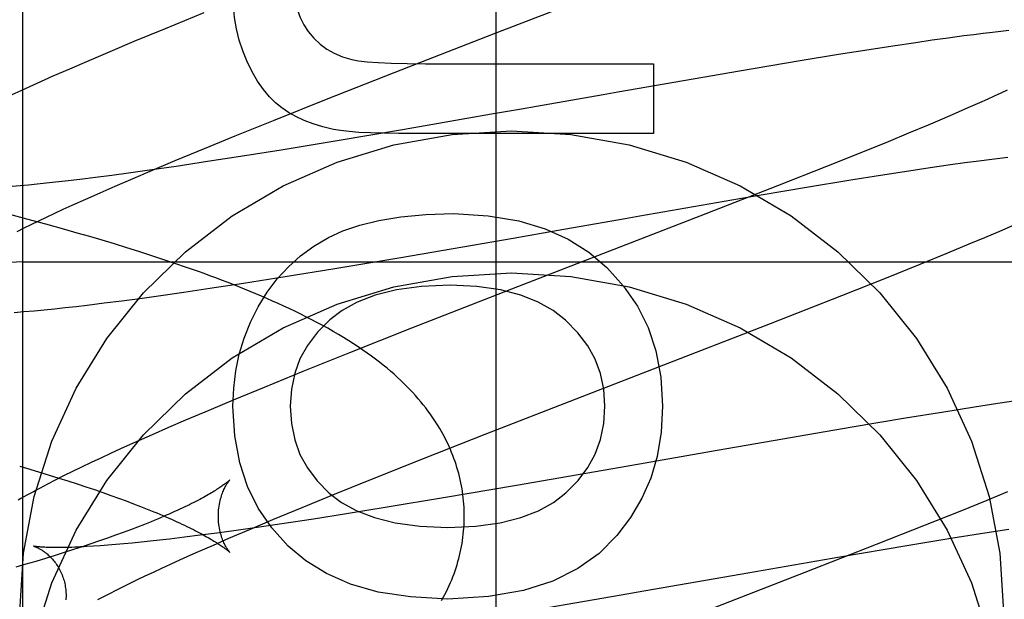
# Model space of a CAD drawing. Header units: inches. Extents: x 0 to 212, y 0 to 138.
# Tile 32 of 80: x 67.4285 to 67.5846, y 77.5928 to 77.6846. Entities that reach past the tile are written whole.
import ezdxf

# ---------------------------------------------------------------- set-up
doc = ezdxf.new("R2010")
doc.units = ezdxf.units.IN
doc.header["$LTSCALE"] = 11.6875
doc.header["$MEASUREMENT"] = 0
doc.linetypes.add('HIDDEN', pattern=[0.2, 0.1, -0.1])
doc.layers.add('DEFAULT_2', color=8, linetype='HIDDEN')
doc.layers.add('MAIN_DOOR_ASSEMBLY', color=7, linetype='CONTINUOUS')

msp = doc.modelspace()

# ---------------------------------------------------------------- linework, layer by layer
at = {"layer": 'DEFAULT_2', "color": 8, "linetype": 'HIDDEN'}
for p, q in [((67.4289764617, 74.2870930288), (67.4289764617, 79.78759702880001)), ((67.5036086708, 77.6823650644), (67.52469386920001, 77.69052256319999)), ((67.4576903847, 77.6856940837), (67.45154478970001, 77.6831924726)), ((67.45154478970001, 77.6831924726), (67.4465967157, 77.6811481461)), ((67.4879892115, 77.6762955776), (67.5036086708, 77.6823650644)), ((67.5757164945, 77.6817136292), (67.5731709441, 77.6813597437)), ((67.57818688, 77.6820429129), (67.5757164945, 77.6817136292)), ((67.5797670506, 77.6822450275), (67.57818688, 77.6820429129)), ((67.5812774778, 77.6824311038), (67.5797670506, 77.6822450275)), ((67.58270958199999, 77.6826002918), (67.5812774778, 77.6824311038)), ((67.5840628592, 77.6827528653), (67.58270958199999, 77.6826002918)), ((67.5853381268, 77.68288931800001), (67.5840628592, 77.6827528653)), ((67.4465967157, 77.6811481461), (67.4427649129, 77.6795423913)), ((67.5669442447, 77.6804447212), (67.56319092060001, 77.6798665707)), ((67.5705589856, 77.6809835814), (67.5669442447, 77.6804447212)), ((67.5731709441, 77.6813597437), (67.5705589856, 77.6809835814)), ((67.4427649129, 77.6795423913), (67.4390548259, 77.6779650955)), ((67.55831470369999, 77.6790925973), (67.5522114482, 77.6780953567)), ((67.56319092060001, 77.6798665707), (67.55831470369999, 77.6790925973)), ((67.4390548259, 77.6779650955), (67.4363573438, 77.6768019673)), ((67.49279703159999, 77.6776556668), (67.5289566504, 77.6776556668)), ((67.5289566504, 77.6776556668), (67.5289566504, 77.6666052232)), ((67.5522114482, 77.6780953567), (67.5426029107, 77.6764791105)), ((67.4337343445, 77.6756556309), (67.4311908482, 77.6745274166)), ((67.4363573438, 77.6768019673), (67.4337343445, 77.6756556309)), ((67.4771058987, 77.672018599), (67.4879892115, 77.6762955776)), ((67.5426029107, 77.6764791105), (67.5233328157, 77.67314159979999)), ((67.4311908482, 77.6745274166), (67.4287357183, 77.67342040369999)), ((67.4287357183, 77.67342040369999), (67.4271433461, 77.67269157)), ((67.5209989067, 77.67273306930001), (67.5104032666, 77.6708763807)), ((67.5233328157, 77.67314159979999), (67.5209989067, 77.67273306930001)), ((67.58298982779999, 77.6725075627), (67.5818626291, 77.67199360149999)), ((67.5840617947, 77.6730032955), (67.58298982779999, 77.6725075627)), ((67.5850774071, 77.6734801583), (67.5840617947, 77.6730032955)), ((67.4687043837, 77.6686725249), (67.4771058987, 77.672018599)), ((67.5104032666, 77.6708763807), (67.508036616, 77.6704621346)), ((67.58068136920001, 77.6714620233), (67.5788108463, 77.6706329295)), ((67.5818626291, 77.67199360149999), (67.58068136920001, 77.6714620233)), ((67.5033011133, 77.6696349), (67.4891832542, 77.6671925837)), ((67.508036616, 77.6704621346), (67.5033011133, 77.6696349)), ((67.5768256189, 77.66976737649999), (67.57472988, 77.668867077)), ((67.5788108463, 77.6706329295), (67.5768256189, 77.66976737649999)), ((67.46264194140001, 77.6662248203), (67.4687043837, 77.6686725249)), ((67.5725278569, 77.6679336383), (67.5694338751, 77.6666401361)), ((67.57472988, 77.668867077), (67.5725278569, 77.6679336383)), ((67.4577776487, 77.6642350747), (67.46264194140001, 77.6662248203)), ((67.4891832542, 77.6671925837), (67.478827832, 77.6654393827)), ((67.5289566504, 77.6666052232), (67.4885610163, 77.6666052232)), ((67.5694338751, 77.6666401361), (67.5661686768, 77.6652938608)), ((67.478827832, 77.6654393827), (67.4699117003, 77.6639700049)), ((67.5661686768, 77.6652938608), (67.5618618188, 77.66354172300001)), ((67.4531071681, 77.6622979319), (67.4577776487, 77.6642350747)), ((67.46346167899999, 77.662938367), (67.4582733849, 77.66213278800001)), ((67.4699117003, 77.6639700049), (67.46346167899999, 77.662938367)), ((67.5618618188, 77.66354172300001), (67.5563905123, 77.661345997)), ((67.5839200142, 77.66270100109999), (67.5851735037, 77.6628478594)), ((67.4532784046, 77.6613822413), (67.4494361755, 77.6608249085)), ((67.4495244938, 77.6607905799), (67.4531071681, 77.6622979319)), ((67.4582733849, 77.66213278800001), (67.4532784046, 77.6613822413)), ((67.5563905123, 77.661345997), (67.54864164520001, 77.6582782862)), ((67.57286211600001, 77.6612046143), (67.57608093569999, 77.6616693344)), ((67.57608093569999, 77.6616693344), (67.578370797, 77.6619873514)), ((67.578370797, 77.6619873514), (67.5805491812, 77.6622782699)), ((67.5805491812, 77.6622782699), (67.5826116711, 77.6625413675)), ((67.5826116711, 77.6625413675), (67.5839200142, 77.66270100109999)), ((67.4430761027, 77.659949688), (67.4405040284, 77.659616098)), ((67.4457423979, 77.6603085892), (67.4430761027, 77.659949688)), ((67.4494361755, 77.6608249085), (67.4457423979, 77.6603085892)), ((67.4460900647, 77.6593247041), (67.4495244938, 77.6607905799)), ((67.5602494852, 77.6592436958), (67.5649785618, 77.65999995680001)), ((67.5649785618, 77.65999995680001), (67.5694636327, 77.6606954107)), ((67.5694636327, 77.6606954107), (67.57286211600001, 77.6612046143)), ((67.428566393, 77.6582952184), (67.4273060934, 77.6581867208)), ((67.4298813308, 77.658416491), (67.428566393, 77.6582952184)), ((67.43124959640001, 77.6585505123), (67.4298813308, 77.658416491)), ((67.43266986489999, 77.6586972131), (67.43124959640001, 77.6585505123)), ((67.4341407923, 77.658856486), (67.43266986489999, 77.6586972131)), ((67.435661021, 77.6590281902), (67.4341407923, 77.658856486)), ((67.438030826, 77.6593086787), (67.435661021, 77.6590281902)), ((67.4405040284, 77.659616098), (67.438030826, 77.6593086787)), ((67.4412395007, 77.65721164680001), (67.4436179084, 77.6582547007)), ((67.4436179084, 77.6582547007), (67.4460900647, 77.6593247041)), ((67.54864164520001, 77.6582782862), (67.5372901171, 77.6538418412)), ((67.5532597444, 77.6580931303), (67.5602494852, 77.6592436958)), ((67.4389592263, 77.6561971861), (67.4412395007, 77.65721164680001)), ((67.5426349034, 77.65629211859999), (67.5532597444, 77.6580931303)), ((67.4353883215, 77.6545745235), (67.4367812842, 77.6552129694)), ((67.4367812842, 77.6552129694), (67.4389592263, 77.6561971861)), ((67.5268023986, 77.6535431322), (67.5426349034, 77.65629211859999)), ((67.4295967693, 77.65303302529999), (67.42655857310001, 77.6538379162)), ((67.432749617, 77.6533426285), (67.4340440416, 77.6539508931)), ((67.4340440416, 77.6539508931), (67.4353883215, 77.6545745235)), ((67.5372901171, 77.6538418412), (67.50741869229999, 77.6422770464)), ((67.52447443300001, 77.653135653), (67.5268023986, 77.6535431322)), ((67.4291774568, 77.6516161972), (67.4303151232, 77.6521746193)), ((67.4326165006, 77.6522144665), (67.4295967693, 77.65303302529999)), ((67.4303151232, 77.6521746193), (67.4315062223, 77.6527503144)), ((67.4315062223, 77.6527503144), (67.432749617, 77.6533426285)), ((67.4356155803, 77.65138141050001), (67.4326165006, 77.6522144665)), ((67.5138695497, 77.6512773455), (67.52447443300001, 77.653135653)), ((67.5838738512, 77.6511308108), (67.5861436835, 77.6521148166)), ((67.4280941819, 77.6510756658), (67.4291774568, 77.6516161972)), ((67.4376029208, 77.6508173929), (67.4356155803, 77.65138141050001)), ((67.43958010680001, 77.6502460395), (67.4376029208, 77.6508173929)), ((67.50672941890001, 77.6500291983), (67.5114930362, 77.6508613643)), ((67.5114930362, 77.6508613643), (67.5138695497, 77.6512773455)), ((67.5814942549, 77.6501147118), (67.5838738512, 77.6511308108)), ((67.44154629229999, 77.6496670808), (67.43958010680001, 77.6502460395)), ((67.4435003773, 77.649080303), (67.44154629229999, 77.6496670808)), ((67.4454413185, 77.6484854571), (67.4435003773, 77.649080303)), ((67.4889230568, 77.646957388), (67.50672941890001, 77.6500291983)), ((67.5756681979, 77.6476794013), (67.5790439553, 77.6490823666)), ((67.5790439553, 77.6490823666), (67.5814942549, 77.6501147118)), ((67.44736866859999, 77.64788208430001), (67.4454413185, 77.6484854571)), ((67.44928260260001, 77.6472694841), (67.44736866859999, 77.64788208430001)), ((67.4511833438, 77.6466468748), (67.44928260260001, 77.6472694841)), ((67.5712471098, 77.6458693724), (67.5756681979, 77.6476794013)), ((67.4289764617, 77.6462688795), (67.9289764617, 77.6462688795)), ((67.4530708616, 77.6460134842), (67.4511833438, 77.6466468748)), ((67.4549447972, 77.64536857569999), (67.4530708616, 77.6460134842)), ((67.4784642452, 77.645202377), (67.4889230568, 77.646957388)), ((67.5656782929, 77.6436236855), (67.5712471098, 77.6458693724)), ((67.4705470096, 77.6439116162), (67.4784642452, 77.645202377)), ((67.45863333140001, 77.6420563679), (67.4639588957, 77.6428704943)), ((67.4639588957, 77.6428704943), (67.4705470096, 77.6439116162)), ((67.5588509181, 77.6409090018), (67.5656782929, 77.6436236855)), ((67.4504711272, 77.6408695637), (67.4544940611, 77.6414441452)), ((67.4544940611, 77.6414441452), (67.45863333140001, 77.6420563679)), ((67.50741869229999, 77.6422770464), (67.49061080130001, 77.6357208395)), ((67.4391716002, 77.63939841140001), (67.4418865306, 77.6397287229)), ((67.4418865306, 77.6397287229), (67.4446749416, 77.6400846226)), ((67.4446749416, 77.6400846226), (67.44753626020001, 77.64046513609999)), ((67.44753626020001, 77.64046513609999), (67.4504711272, 77.6408695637)), ((67.5475188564, 77.6364654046), (67.5588509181, 77.6409090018)), ((67.42915223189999, 77.6383659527), (67.4307435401, 77.6385053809)), ((67.4307435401, 77.6385053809), (67.432354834, 77.6386574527)), ((67.432354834, 77.6386574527), (67.43399685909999, 77.6388224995)), ((67.43399685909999, 77.6388224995), (67.4356802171, 77.6390011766)), ((67.4356802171, 77.6390011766), (67.4374061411, 77.6391933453)), ((67.4374061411, 77.6391933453), (67.4391716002, 77.63939841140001)), ((67.5290023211, 77.6292874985), (67.5475188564, 77.6364654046)), ((67.49061080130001, 77.6357208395), (67.4807865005, 77.6318339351)), ((67.4807865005, 77.6318339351), (67.4733807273, 77.6288623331)), ((67.4733807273, 77.6288623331), (67.4672431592, 77.62636340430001)), ((67.5167180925, 77.6245355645), (67.5290023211, 77.6292874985)), ((67.4672431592, 77.62636340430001), (67.4623019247, 77.6243213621)), ((67.4623019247, 77.6243213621), (67.45847560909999, 77.6227174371)), ((67.5022787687, 77.618917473), (67.5167180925, 77.6245355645)), ((67.5871561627, 77.6243098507), (67.5835803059, 77.6237812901)), ((67.45847560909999, 77.6227174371), (67.4547710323, 77.6211419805)), ((67.5750220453, 77.622448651), (67.5689622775, 77.62146284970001)), ((67.5798587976, 77.623212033), (67.5750220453, 77.622448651)), ((67.5835803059, 77.6237812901), (67.5798587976, 77.623212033)), ((67.4547710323, 77.6211419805), (67.4520771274, 77.6199799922)), ((67.5689622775, 77.62146284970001), (67.5604964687, 77.6200455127)), ((67.4520771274, 77.6199799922), (67.4494594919, 77.6188355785)), ((67.5604964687, 77.6200455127), (67.5436860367, 77.6171474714)), ((67.4469192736, 77.6177083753), (67.4444602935, 77.6165991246)), ((67.4494594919, 77.6188355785), (67.4469192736, 77.6177083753)), ((67.4925317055, 77.6150830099), (67.5022787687, 77.618917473)), ((67.4444602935, 77.6165991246), (67.4428705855, 77.6158711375)), ((67.5390527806, 77.6163380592), (67.5237622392, 77.6136595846)), ((67.5436860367, 77.6171474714), (67.5390527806, 77.6163380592)), ((67.4413176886, 77.6151506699), (67.43979473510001, 77.6144340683)), ((67.4428705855, 77.6158711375), (67.4413176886, 77.6151506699)), ((67.4841628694, 77.6117480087), (67.4925317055, 77.6150830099)), ((67.4284716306, 77.6138674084), (67.4300684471, 77.6133973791)), ((67.4300684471, 77.6133973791), (67.4316341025, 77.61292835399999)), ((67.4316341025, 77.61292835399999), (67.4331672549, 77.612460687)), ((67.4368414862, 77.61301130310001), (67.4354440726, 77.6123200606)), ((67.438298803, 77.6137193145), (67.4368414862, 77.61301130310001)), ((67.43979473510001, 77.6144340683), (67.438298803, 77.6137193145)), ((67.5237622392, 77.6136595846), (67.5072520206, 77.610792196)), ((67.4341234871, 77.6116541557), (67.4328848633, 77.6110167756)), ((67.4331672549, 77.612460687), (67.4346669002, 77.6119946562)), ((67.4354440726, 77.6123200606), (67.4341234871, 77.6116541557)), ((67.4346669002, 77.6119946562), (67.43613231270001, 77.6115304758)), ((67.43613231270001, 77.6115304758), (67.4375627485, 77.611068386)), ((67.4781263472, 77.6093090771), (67.4841628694, 77.6117480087)), ((67.4375627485, 77.611068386), (67.4389573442, 77.6106086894)), ((67.4389573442, 77.6106086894), (67.44031520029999, 77.61015172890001)), ((67.44031520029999, 77.61015172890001), (67.4416352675, 77.6096979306)), ((67.5072520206, 77.610792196), (67.495703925, 77.60882991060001)), ((67.58510793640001, 77.60980054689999), (67.5818392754, 77.608453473)), ((67.4416352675, 77.6096979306), (67.44291599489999, 77.6092479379)), ((67.44291599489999, 77.6092479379), (67.4441558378, 77.60880245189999)), ((67.4441558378, 77.60880245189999), (67.44535406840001, 77.6083619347)), ((67.44535406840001, 77.6083619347), (67.4465104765, 77.6079266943)), ((67.4732842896, 77.6073268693), (67.4781263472, 77.6093090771)), ((67.495703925, 77.60882991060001), (67.4867538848, 77.6073497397)), ((67.5818392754, 77.608453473), (67.5775290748, 77.6067006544)), ((67.4465104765, 77.6079266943), (67.4476248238, 77.6074970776)), ((67.4686363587, 77.6053973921), (67.4732842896, 77.6073268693)), ((67.4867538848, 77.6073497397), (67.480270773, 77.60630803)), ((67.5775290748, 77.6067006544), (67.5720550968, 77.6045045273)), ((67.4650719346, 77.6038962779), (67.4686363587, 77.6053973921)), ((67.475050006, 77.6054928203), (67.4700183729, 77.6047315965)), ((67.480270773, 77.60630803), (67.475050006, 77.6054928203)), ((67.4460410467, 77.60379143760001), (67.4448695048, 77.60335474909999)), ((67.4471706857, 77.60422263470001), (67.4460410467, 77.60379143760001)), ((67.4482583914, 77.6046480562), (67.4471706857, 77.60422263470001)), ((67.4493038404, 77.60506727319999), (67.4482583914, 77.6046480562)), ((67.4624145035, 77.60363872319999), (67.4597198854, 77.6032719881)), ((67.4616557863, 77.6024366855), (67.4650719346, 77.6038962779)), ((67.4661436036, 77.604164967), (67.4624145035, 77.60363872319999)), ((67.4700183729, 77.6047315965), (67.4661436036, 77.604164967)), ((67.5720550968, 77.6045045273), (67.5643044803, 77.6014368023)), ((67.5808295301, 77.6032182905), (67.5853062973, 77.6039121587)), ((67.441105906, 77.6020149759), (67.439772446, 77.6015605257)), ((67.442400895, 77.6024659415), (67.441105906, 77.6020149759)), ((67.4436558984, 77.602912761), (67.442400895, 77.6024659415)), ((67.4448695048, 77.60335474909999), (67.4436558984, 77.602912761)), ((67.44917284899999, 77.6019822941), (67.4477283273, 77.6018295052)), ((67.4506673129, 77.60214757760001), (67.44917284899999, 77.6019822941)), ((67.4522104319, 77.6023252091), (67.4506673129, 77.60214757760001)), ((67.4546133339, 77.6026144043), (67.4522104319, 77.6023252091)), ((67.4571179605, 77.6029302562), (67.4546133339, 77.6026144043)), ((67.4597198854, 77.6032719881), (67.4571179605, 77.6029302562)), ((67.4591973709, 77.60137143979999), (67.4616557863, 77.6024366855)), ((67.5691319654, 77.6013155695), (67.57610910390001, 77.6024636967)), ((67.57610910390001, 77.6024636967), (67.5808295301, 77.6032182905)), ((67.4369947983, 77.60064310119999), (67.4355522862, 77.6001807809)), ((67.4384017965, 77.60110312), (67.4369947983, 77.60064310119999)), ((67.439772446, 77.6015605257), (67.4384017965, 77.60110312)), ((67.4413014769, 77.6012559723), (67.4401847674, 77.6011793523)), ((67.44247639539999, 77.6013452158), (67.4413014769, 77.6012559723)), ((67.4437078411, 77.6014471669), (67.44247639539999, 77.6013452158)), ((67.4449944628, 77.60156187), (67.4437078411, 77.6014471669)), ((67.4463350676, 77.6016893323), (67.4449944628, 77.60156187)), ((67.4477283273, 77.6018295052), (67.4463350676, 77.6016893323)), ((67.4568326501, 77.6003331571), (67.4591973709, 77.60137143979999)), ((67.5643044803, 77.6014368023), (67.55295402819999, 77.5970013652)), ((67.5585253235, 77.5995180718), (67.5691319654, 77.6013155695)), ((67.4325642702, 77.5992504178), (67.4310206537, 77.59878293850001)), ((67.4340751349, 77.599716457), (67.4325642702, 77.5992504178)), ((67.4355522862, 77.6001807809), (67.4340751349, 77.599716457)), ((67.4524015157, 77.5983440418), (67.4545659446, 77.5993234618)), ((67.4545659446, 77.5993234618), (67.4568326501, 77.6003331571)), ((67.5427177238, 77.596773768), (67.5585253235, 77.5995180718)), ((67.42944530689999, 77.598314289), (67.4278393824, 77.5978447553)), ((67.4310206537, 77.59878293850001), (67.42944530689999, 77.598314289)), ((67.4496819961, 77.5970883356), (67.4510174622, 77.5977087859)), ((67.4510174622, 77.5977087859), (67.4524015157, 77.5983440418)), ((67.44597899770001, 77.5953216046), (67.4471615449, 77.5958941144)), ((67.4471615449, 77.5958941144), (67.4483962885, 77.59648324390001)), ((67.4483962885, 77.59648324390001), (67.4496819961, 77.5970883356)), ((67.55295402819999, 77.5970013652), (67.5230992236, 77.58544313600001)), ((67.52742947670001, 77.5940956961), (67.5427177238, 77.596773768)), ((67.4427551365, 77.5937102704), (67.44377471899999, 77.5942289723)), ((67.44377471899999, 77.5942289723), (67.4448497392, 77.5947663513)), ((67.4448497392, 77.5947663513), (67.44597899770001, 77.5953216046)), ((67.4408881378, 77.5927330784), (67.44179255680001, 77.5932113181)), ((67.44179255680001, 77.5932113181), (67.4427551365, 77.5937102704)), ((67.50488386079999, 77.59019514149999), (67.5238620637, 77.593472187)), ((67.5238620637, 77.593472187), (67.52742947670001, 77.5940956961))]:
    msp.add_line(p, q, dxfattribs=at)
for points in [[(67.4718011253, 77.6911004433), (67.4718869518, 77.68935165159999), (67.4721067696, 77.6877511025), (67.4724658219, 77.68630448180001), (67.4729483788, 77.68499473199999), (67.4735387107, 77.68380479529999), (67.47424206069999, 77.6827403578)], [(67.4644955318, 77.6780854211), (67.4638385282, 77.679712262), (67.46329490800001, 77.6814040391), (67.4628627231, 77.6831563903), (67.4625478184, 77.6849824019), (67.462356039, 77.68689516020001), (67.46228543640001, 77.68889030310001)], [(67.47424206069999, 77.6827403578), (67.4751267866, 77.68167928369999), (67.4761043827, 77.68075194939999), (67.47716337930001, 77.6799628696), (67.47833818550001, 77.6792985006), (67.4796632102, 77.67874529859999), (67.4811269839, 77.6783077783)], [(67.4700207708, 77.6706570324), (67.46902858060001, 77.6714492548), (67.4680619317, 77.6724138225), (67.4671180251, 77.6735451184), (67.46620525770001, 77.6748599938), (67.4653320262, 77.6763753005), (67.4644955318, 77.6780854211)], [(67.4811269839, 77.6783077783), (67.4821743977, 77.6781096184), (67.48356730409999, 77.67794703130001), (67.4852930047, 77.6778198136), (67.4873895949, 77.6777285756), (67.48989517, 77.6776739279), (67.49279703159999, 77.6776556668)], [(67.4782374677, 77.6672308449), (67.4765534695, 77.6676372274), (67.4749984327, 77.66811370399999), (67.4735753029, 77.6686642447), (67.4722752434, 77.6692769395), (67.4710894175, 77.66993987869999), (67.4700207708, 77.6706570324)], [(67.4284764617, 77.59084626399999), (67.4290595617, 77.6000910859), (67.430743, 77.6090711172), (67.4335509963, 77.6178487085), (67.4374108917, 77.62623680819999), (67.44228882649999, 77.6341032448), (67.4480926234, 77.6413457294), (67.4547570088, 77.6478438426), (67.46216741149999, 77.6535198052), (67.4702309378, 77.6582719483), (67.4788172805, 77.66205152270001), (67.48781132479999, 77.6647815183), (67.4970746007, 77.66644504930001), (67.5064764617, 77.6669942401), (67.51587832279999, 77.66644504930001), (67.5251415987, 77.6647815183), (67.5341356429, 77.66205152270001), (67.5427219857, 77.6582719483), (67.550785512, 77.6535198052), (67.5581959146, 77.6478438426), (67.56486030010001, 77.6413457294), (67.57066409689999, 77.6341032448), (67.5755420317, 77.62623680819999), (67.5794019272, 77.6178487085), (67.5822099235, 77.6090711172), (67.58389336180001, 77.6000910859), (67.5844764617, 77.59084626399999)], [(67.4885610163, 77.6666052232), (67.4861938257, 77.6666227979), (67.4840935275, 77.6666752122), (67.48226785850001, 77.6667626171), (67.4806936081, 77.6668845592), (67.4793475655, 77.6670405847), (67.4782374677, 77.6672308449)], [(67.47744914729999, 77.6500908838), (67.4797306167, 77.651159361), (67.4824031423, 77.6520675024), (67.4854495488, 77.6528277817), (67.48892136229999, 77.6534027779), (67.4928701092, 77.6537550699), (67.497278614, 77.6538971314)], [(67.497278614, 77.6538971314), (67.5027556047, 77.6535597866), (67.50760965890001, 77.65276789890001), (67.5117921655, 77.6515031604), (67.51544895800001, 77.649820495), (67.5187258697, 77.64777482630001), (67.5215742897, 77.6453478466)], [(67.4662759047, 77.639101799), (67.4677177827, 77.6414392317), (67.46931948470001, 77.6435648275), (67.4710732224, 77.645469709), (67.4730023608, 77.6471805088), (67.47513026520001, 77.6487238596), (67.47744914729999, 77.6500908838)], [(67.430743, 77.5865791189), (67.4335509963, 77.5953567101), (67.4374108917, 77.6037448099), (67.44228882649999, 77.6116112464), (67.4480926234, 77.6188537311), (67.4547570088, 77.6253518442), (67.46216741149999, 77.6310278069), (67.4702309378, 77.6357799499), (67.4788172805, 77.6395595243), (67.48781132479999, 77.64228952), (67.4970746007, 77.6439530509), (67.5064764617, 77.6445022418), (67.51587832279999, 77.6439530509), (67.5251415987, 77.64228952), (67.5341356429, 77.6395595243), (67.5427219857, 77.6357799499), (67.550785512, 77.6310278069), (67.5581959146, 77.6253518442), (67.56486030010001, 77.6188537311), (67.57066409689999, 77.6116112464), (67.5755420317, 77.6037448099), (67.5794019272, 77.5953567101), (67.5822099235, 77.5865791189)], [(67.4989753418, 77.6059480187), (67.4989714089, 77.6064007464), (67.4989583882, 77.60688794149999), (67.49893626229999, 77.6073748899), (67.4989050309, 77.6078615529), (67.4988646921, 77.6083478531), (67.4988152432, 77.6088337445), (67.4987566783, 77.609319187), (67.49868899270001, 77.6098040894), (67.4986121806, 77.61028836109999), (67.49852622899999, 77.6107719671), (67.49843112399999, 77.6112548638), (67.4983268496, 77.61173699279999), (67.49821339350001, 77.6122182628), (67.4980907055, 77.6126987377), (67.4979587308, 77.6131784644), (67.4978174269, 77.6136574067), (67.497666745, 77.61413552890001), (67.4975066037, 77.6146128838), (67.4973369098, 77.6150895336), (67.4971576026, 77.6155654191), (67.4969686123, 77.616040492), (67.4967698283, 77.61651479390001), (67.496561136, 77.6169883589), (67.4963424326, 77.61746117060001), (67.4961136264, 77.6179331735), (67.4958745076, 77.6184045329), (67.4956248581, 77.618875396), (67.49536451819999, 77.6193457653), (67.4950933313, 77.6198156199), (67.494810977, 77.6202851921), (67.4945172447, 77.6207544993), (67.4942115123, 77.6212241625), (67.4938932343, 77.6216945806), (67.4935616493, 77.6221663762), (67.493215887, 77.6226402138), (67.4928553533, 77.6231162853), (67.4924790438, 77.6235952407), (67.4920870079, 77.6240763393), (67.4916789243, 77.62455935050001), (67.4912549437, 77.6250435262), (67.4908151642, 77.62552825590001), (67.4903595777, 77.6260131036), (67.4898883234, 77.6264975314), (67.48940117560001, 77.626981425), (67.4888980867, 77.6274645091), (67.48837864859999, 77.62794686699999), (67.4878425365, 77.62842849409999), (67.4872893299, 77.6289094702), (67.48671859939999, 77.6293898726), (67.4861299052, 77.6298697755), (67.4855230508, 77.6303490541), (67.4848967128, 77.6308284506), (67.4842499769, 77.6313083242), (67.48358099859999, 77.6317896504), (67.48288802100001, 77.63227322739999), (67.4821691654, 77.6327598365), (67.4814212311, 77.6332510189), (67.4806457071, 77.6337451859), (67.4798410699, 77.6342427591), (67.4790136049, 77.6347394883), (67.47816816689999, 77.635232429), (67.4773099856, 77.63571876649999), (67.4764463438, 77.63619489), (67.4755785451, 77.6366607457), (67.47471136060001, 77.6371145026), (67.4738427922, 77.6375579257), (67.472972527, 77.6379917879), (67.4720999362, 77.6384169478), (67.47122416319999, 77.63883430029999), (67.4703452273, 77.63924426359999), (67.4694626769, 77.63964743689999), (67.4685768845, 77.6400440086), (67.46768798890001, 77.6404342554), (67.4667961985, 77.6408184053), (67.46590172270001, 77.64119666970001), (67.4650046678, 77.6415692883), (67.4641052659, 77.6419364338), (67.4632033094, 77.6422984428), (67.4622986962, 77.6426555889), (67.4613912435, 77.64300815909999), (67.4604807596, 77.6433564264), (67.4595670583, 77.6437006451), (67.45864987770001, 77.6440410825), (67.4577291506, 77.6443779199), (67.4568046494, 77.644711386), (67.4549447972, 77.64536857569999)], [(67.5215742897, 77.6453478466), (67.5242414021, 77.6424119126), (67.5264277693, 77.6392327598), (67.5281293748, 77.6358540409), (67.52935826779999, 77.6321447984), (67.53012649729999, 77.627974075), (67.5304300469, 77.6233855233)], [(67.4967260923, 77.6425396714), (67.4921718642, 77.6423218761), (67.4881997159, 77.6418023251), (67.48483985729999, 77.6409590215), (67.4820016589, 77.639857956), (67.4795944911, 77.6385651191), (67.4776485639, 77.6370585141)], [(67.51502077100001, 77.6370144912), (67.5130514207, 77.6385532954), (67.510680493, 77.6398649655), (67.50793642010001, 77.6409682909), (67.5047339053, 77.641806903), (67.50098765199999, 77.6423244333), (67.4967260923, 77.6425396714)], [(67.4275718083, 77.6382393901), (67.42915223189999, 77.6383659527)], [(67.46228543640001, 77.6233855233), (67.46240591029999, 77.6262269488), (67.462744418, 77.6289724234), (67.46330114, 77.63161526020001), (67.4640755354, 77.63417551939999), (67.4650670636, 77.6366732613), (67.4662759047, 77.639101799)], [(67.4776485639, 77.6370585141), (67.4756844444, 77.6350805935), (67.47410222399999, 77.6330113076), (67.4729157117, 77.63087784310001), (67.4720834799, 77.62859863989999), (67.4715641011, 77.6260921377), (67.4713713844, 77.6233855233)], [(67.5212827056, 77.6233855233), (67.5210939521, 77.6260504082), (67.5205782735, 77.6285314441), (67.5197497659, 77.6308037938), (67.5185661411, 77.6329419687), (67.51698511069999, 77.6350204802), (67.51502077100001, 77.6370144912)], [(67.4710496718, 77.6012078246), (67.4684344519, 77.6040841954), (67.46628128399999, 77.6072400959), (67.4645903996, 77.6106301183), (67.463361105, 77.6143904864), (67.4625927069, 77.6186574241), (67.46228543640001, 77.6233855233)], [(67.4713713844, 77.6233855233), (67.4715661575, 77.6206081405), (67.4720835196, 77.6180522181), (67.4729123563, 77.6157444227), (67.47408601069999, 77.6136047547), (67.4756378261, 77.61155321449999), (67.4775566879, 77.6096164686)], [(67.51508396, 77.609631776), (67.5170060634, 77.6115849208), (67.51856083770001, 77.613646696), (67.5197372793, 77.6157917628), (67.52056839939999, 77.6180961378), (67.5210872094, 77.6206358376), (67.5212827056, 77.6233855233)], [(67.5304300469, 77.6233855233), (67.53018248, 77.61924277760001), (67.52955091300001, 77.61542710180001), (67.528535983, 77.6119725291), (67.5271357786, 77.60877696), (67.5253483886, 77.6057382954), (67.5231744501, 77.6028905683)], [(67.46181624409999, 77.6117224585), (67.4618088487, 77.6117149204), (67.46179571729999, 77.6117018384), (67.4617766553, 77.611683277), (67.46175145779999, 77.6116592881), (67.4617198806, 77.61162988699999), (67.4616818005, 77.6115952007), (67.4616370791, 77.61155533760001), (67.4615855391, 77.6115103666), (67.4615270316, 77.6114603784), (67.4614613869, 77.61140544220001), (67.4613884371, 77.61134562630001), (67.4613080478, 77.6112810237), (67.4612200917, 77.6112117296), (67.461124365, 77.6111377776), (67.4610206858, 77.6110592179), (67.4609088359, 77.6109760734), (67.4607885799, 77.61088835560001), (67.4606597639, 77.6107961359), (67.460522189, 77.6106994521), (67.46037576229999, 77.61059841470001), (67.4602203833, 77.610493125), (67.4600558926, 77.6103836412), (67.4598821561, 77.61027003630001), (67.4596990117, 77.6101523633), (67.45950630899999, 77.6100306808), (67.4593038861, 77.6099050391), (67.4590915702, 77.6097754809), (67.4588692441, 77.6096420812), (67.4586367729, 77.6095049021), (67.4583940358, 77.6093640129), (67.4581409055, 77.6092194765), (67.4578772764, 77.60907136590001), (67.45760304, 77.60891974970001), (67.4573181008, 77.6087647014), (67.4570223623, 77.6086062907), (67.4567157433, 77.6084445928), (67.4563981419, 77.6082796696), (67.45606954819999, 77.6081116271), (67.4557299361, 77.6079405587), (67.45537928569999, 77.60776655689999), (67.45501758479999, 77.607589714), (67.4546448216, 77.6074101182), (67.4542609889, 77.6072278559), (67.4538661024, 77.6070430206), (67.4534602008, 77.6068557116), (67.4530432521, 77.6066659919), (67.4526152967, 77.6064739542), (67.4521761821, 77.606279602), (67.4517257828, 77.6060829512), (67.4512640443, 77.6058840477), (67.4507907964, 77.60568288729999), (67.4503062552, 77.6054796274), (67.4498105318, 77.60527437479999), (67.4493038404, 77.60506727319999)], [(67.4599753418, 77.6059480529), (67.459980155, 77.606269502), (67.4599951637, 77.6066001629), (67.4600198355, 77.60692424), (67.460053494, 77.6072402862), (67.4600953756, 77.6075471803), (67.4601446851, 77.60784409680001), (67.46020054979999, 77.6081301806), (67.4602620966, 77.6084048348), (67.4603284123, 77.6086674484), (67.4603985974, 77.608917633), (67.46047171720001, 77.6091549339), (67.46054695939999, 77.6093793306), (67.4606234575, 77.60959063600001), (67.4607005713, 77.6097892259), (67.4607776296, 77.6099752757), (67.4608541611, 77.6101493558), (67.4609297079, 77.61031192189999), (67.46100390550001, 77.61046350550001), (67.4610764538, 77.6106046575), (67.4611469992, 77.61073573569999), (67.4612152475, 77.6108571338), (67.4612809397, 77.61096923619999), (67.4613438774, 77.61107247), (67.4614037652, 77.6111670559), (67.4614603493, 77.6112532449), (67.4615134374, 77.6113313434), (67.4615628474, 77.61140163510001), (67.4616084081, 77.6114643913), (67.4616499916, 77.6115199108), (67.4616873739, 77.6115683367), (67.461720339, 77.6116098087), (67.4617487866, 77.6116445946), (67.4617726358, 77.6116729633), (67.4617916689, 77.6116950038), (67.4618057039, 77.6117108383), (67.4618145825, 77.6117206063), (67.4618181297, 77.61172441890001)], [(67.4328848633, 77.6110167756), (67.4322952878, 77.6107085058), (67.4317248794, 77.6104069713), (67.4311731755, 77.6101120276), (67.4306397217, 77.6098235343), (67.4301240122, 77.60954132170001), (67.4296256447, 77.60926527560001), (67.42914385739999, 77.60899507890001), (67.4286780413, 77.6087304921), (67.4282274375, 77.6084711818)], [(67.4775566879, 77.6096164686), (67.47951278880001, 77.6081041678), (67.4819109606, 77.6068122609), (67.48472411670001, 77.6057206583), (67.48803351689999, 77.6048896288), (67.4919204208, 77.6043794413), (67.4963577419, 77.6041700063)], [(67.4963577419, 77.6041700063), (67.5007847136, 77.604379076), (67.5046584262, 77.6048895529), (67.5079499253, 77.6057210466), (67.51074607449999, 77.6068147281), (67.5131337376, 77.608111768), (67.51508396, 77.609631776)], [(67.4476248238, 77.6074970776), (67.4486967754, 77.6070735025), (67.4492166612, 77.606864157), (67.44972567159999, 77.6066565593), (67.4502236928, 77.6064508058), (67.45071061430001, 77.6062469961), (67.4511863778, 77.6060452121), (67.45165092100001, 77.6058455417), (67.4521041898, 77.6056480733), (67.4525461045, 77.6054529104), (67.4529767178, 77.6052601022), (67.4533960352, 77.6050697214), (67.4538041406, 77.6048818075), (67.45420111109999, 77.60469640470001), (67.4545869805, 77.6045135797), (67.4549618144, 77.6043333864), (67.4553256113, 77.6041559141), (67.4556783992, 77.6039812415), (67.4560201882, 77.60380946), (67.456351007, 77.60364065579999), (67.456670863, 77.6034749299), (67.45697976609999, 77.6033123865), (67.45727777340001, 77.6031531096), (67.4575649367, 77.60299718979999), (67.4578413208, 77.6028447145), (67.4581069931, 77.60269577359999), (67.4583620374, 77.6025504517), (67.4586065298, 77.6024088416), (67.4588405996, 77.6022710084), (67.4590643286, 77.6021370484), (67.4592779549, 77.6020069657), (67.4594816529, 77.6018808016), (67.45967565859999, 77.6017585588), (67.459860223, 77.60164022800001), (67.4600354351, 77.60152590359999), (67.4602014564, 77.6014156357), (67.4603583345, 77.60130955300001), (67.460506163, 77.6012077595), (67.4606450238, 77.6011103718), (67.4607749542, 77.6010175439), (67.4608962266, 77.6009292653), (67.4610090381, 77.6008455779), (67.4611136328, 77.6007664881), (67.46121024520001, 77.6006920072), (67.4612990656, 77.600622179), (67.4613803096, 77.6005570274), (67.46145410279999, 77.6004966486), (67.4615205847, 77.6004411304), (67.4617992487, 77.6001907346)], [(67.4617992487, 77.6001907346), (67.46180787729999, 77.600182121), (67.46181580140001, 77.600174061), (67.4618181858, 77.6001715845), (67.4618151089, 77.6001748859), (67.4618066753, 77.60018414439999), (67.4617930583, 77.6001994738), (67.46177441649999, 77.60022101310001), (67.461750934, 77.6002488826), (67.4617228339, 77.6002831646), (67.4616901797, 77.6003241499), (67.46165305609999, 77.6003721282), (67.4616116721, 77.6004272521), (67.4615662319, 77.6004896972), (67.4615168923, 77.600559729), (67.461463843, 77.600637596), (67.461407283, 77.6007235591), (67.4613474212, 77.6008178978), (67.4612845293, 77.6009208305), (67.46121893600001, 77.6010325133), (67.4611507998, 77.6011534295), (67.4610803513, 77.6012840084), (67.4610078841, 77.6014246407), (67.4609337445, 77.601575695), (67.460858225, 77.6017377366), (67.4607816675, 77.60191134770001), (67.46070457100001, 77.6020968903), (67.4606274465, 77.6022948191), (67.4605509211, 77.6025053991), (67.4604756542, 77.602728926), (67.4604023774, 77.602965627), (67.4603318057, 77.6032159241), (67.4602649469, 77.6034793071), (67.4602027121, 77.6037556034), (67.4601461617, 77.6040438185), (67.46009624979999, 77.6043431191), (67.460053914, 77.60465232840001), (67.4600199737, 77.60497031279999), (67.45999518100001, 77.6052956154), (67.4599801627, 77.6056263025), (67.4599753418, 77.6059480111)], [(67.4953855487, 77.5925875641), (67.4956443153, 77.59305663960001), (67.49589240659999, 77.593526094), (67.4961300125, 77.5939959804), (67.49635736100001, 77.5944664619), (67.4965746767, 77.5949377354), (67.4967820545, 77.5954097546), (67.49697959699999, 77.5958825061), (67.49716743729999, 77.596356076), (67.4973457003, 77.5968305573), (67.4975144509, 77.5973059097), (67.49767375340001, 77.5977821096), (67.4978236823, 77.5982591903), (67.4979643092, 77.5987371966), (67.4980956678, 77.59921606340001), (67.4982177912, 77.5996957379), (67.4983307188, 77.60017621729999), (67.4984344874, 77.6006575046), (67.4985291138, 77.6011395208), (67.4986146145, 77.60162219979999), (67.4986910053, 77.60210549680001), (67.49875830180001, 77.6025893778), (67.4988165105, 77.6030737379), (67.498865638, 77.6035584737), (67.4989056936, 77.6040435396), (67.4989366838, 77.60452888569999), (67.4989586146, 77.6050144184), (67.4989714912, 77.6055000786), (67.4989753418, 77.6059480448)], [(67.5231744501, 77.6028905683), (67.5203612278, 77.60005144), (67.5169551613, 77.5976498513), (67.5130215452, 77.5956611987), (67.508364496, 77.5941592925), (67.50278813, 77.5932179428), (67.4963577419, 77.5928125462)], [(67.430664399, 77.6011999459), (67.430651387, 77.6012027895), (67.430640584, 77.6012052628), (67.4306453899, 77.6012039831), (67.4306601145, 77.6011999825), (67.43068253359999, 77.6011935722), (67.4307122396, 77.6011846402), (67.4307489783, 77.6011730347), (67.43079250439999, 77.6011586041), (67.4308424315, 77.601141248), (67.4308984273, 77.6011208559), (67.43096013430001, 77.601097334), (67.431027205, 77.6010705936), (67.4310993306, 77.6010405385), (67.4311761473, 77.6010071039), (67.4312575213, 77.60097013), (67.43134329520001, 77.60092946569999), (67.4314332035, 77.6008850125), (67.4315270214, 77.6008366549), (67.4316244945, 77.6007842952), (67.4317253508, 77.60072784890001), (67.4318294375, 77.60066716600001), (67.4319365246, 77.6006021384), (67.4320465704, 77.6005325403), (67.4321595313, 77.6004581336), (67.432275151, 77.6003788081), (67.4323932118, 77.6002944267), (67.43251352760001, 77.6002048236), (67.4326358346, 77.6001098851), (67.432760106, 77.60000930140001), (67.4328863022, 77.599902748), (67.4330141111, 77.5997901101), (67.4331432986, 77.5996711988), (67.4332735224, 77.59954591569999), (67.4334044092, 77.59941419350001), (67.4335357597, 77.5992757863), (67.4336673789, 77.5991304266), (67.433798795, 77.59897814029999), (67.4339296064, 77.5988188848), (67.4340593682, 77.5986526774), (67.43418766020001, 77.5984795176), (67.4343139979, 77.5982995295), (67.43443796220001, 77.59811277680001), (67.4345589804, 77.5979195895), (67.4346765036, 77.5977203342), (67.4347901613, 77.59751514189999), (67.4348996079, 77.59730414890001), (67.4350043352, 77.5970878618), (67.4351038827, 77.5968668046), (67.435197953, 77.5966412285), (67.4352862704, 77.5964114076), (67.4353684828, 77.59617792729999), (67.4354442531, 77.5959414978), (67.43550447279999, 77.595734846)], [(67.4401847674, 77.6011793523), (67.439127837, 77.6011151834), (67.4386221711, 77.6010876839), (67.4381318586, 77.6010631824), (67.4376570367, 77.6010416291), (67.4371977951, 77.6010229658), (67.43675428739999, 77.60100713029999), (67.436326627, 77.6009940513), (67.4359149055, 77.60098364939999), (67.43551920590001, 77.6009758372), (67.4351395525, 77.6009705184), (67.43477595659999, 77.6009675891), (67.4344284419, 77.6009669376), (67.4340969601, 77.6009684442), (67.4337816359, 77.6009719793), (67.43348250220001, 77.6009774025), (67.4331996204, 77.6009845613), (67.4329330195, 77.60099329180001), (67.4326826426, 77.6010034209), (67.4324484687, 77.60101476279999), (67.4322302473, 77.6010271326), (67.4320278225, 77.6010403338), (67.4318408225, 77.6010541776), (67.4316689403, 77.60106846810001), (67.4315118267, 77.6010830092), (67.431369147, 77.6010976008), (67.4312405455, 77.6011120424), (67.4311256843, 77.6011261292), (67.4310241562, 77.6011396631), (67.43093558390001, 77.60115244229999), (67.4308595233, 77.6011642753), (67.4307955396, 77.6011749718), (67.4307432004, 77.60118434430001), (67.4307021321, 77.60119219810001), (67.4306717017, 77.6011983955), (67.430664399, 77.6011999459)], [(67.4963577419, 77.5928125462), (67.4904673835, 77.59314225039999), (67.4853000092, 77.5939238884), (67.4809062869, 77.5951800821), (67.4771342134, 77.5968429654), (67.4738317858, 77.5988446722), (67.4710496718, 77.6012078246)], [(67.4355044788, 77.59573482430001), (67.4355601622, 77.595524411), (67.4356171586, 77.5952831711), (67.4356671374, 77.5950411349), (67.435710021, 77.5947990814), (67.4357458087, 77.59455769), (67.4357745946, 77.59431733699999), (67.4357965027, 77.5940783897), (67.4358116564, 77.5938415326), (67.4358202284, 77.5936074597), (67.435822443, 77.59337646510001), (67.4358185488, 77.5931488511), (67.4358088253, 77.5929252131), (67.4357935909, 77.5927061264)]]:
    msp.add_lwpolyline(points, dxfattribs=at)
msp.add_arc((67.4289764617, 77.3962688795), 0.25, 90, 270, dxfattribs=at)
at = {"layer": 'MAIN_DOOR_ASSEMBLY', "color": 8, "linetype": 'HIDDEN'}
msp.add_line((67.5039764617, 84.9926022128), (67.5039764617, 69.5159355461), dxfattribs=at)

doc.saveas('drawing.dxf')
